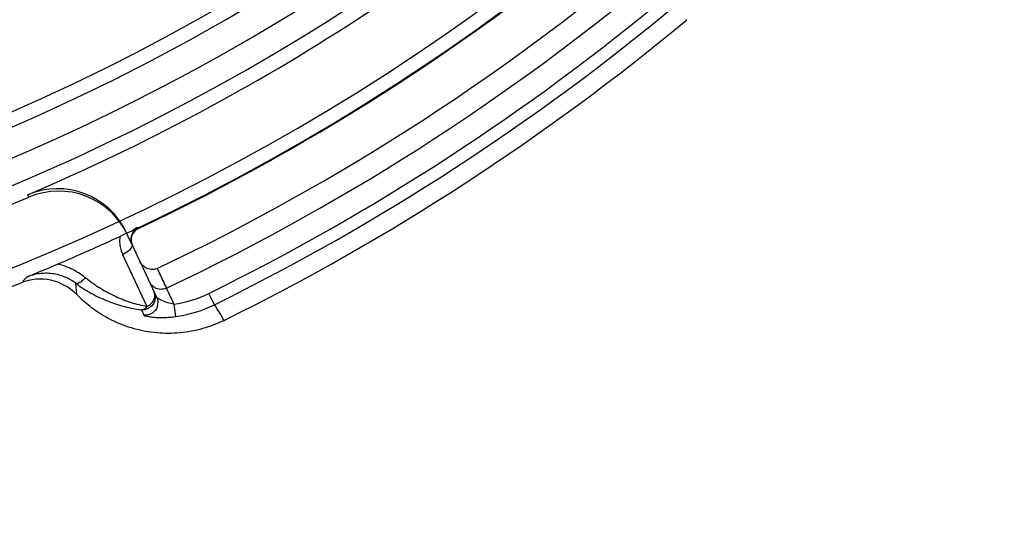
# Model space of a CAD drawing. Header units: millimetres. Extents: x 0 to 297, y 0 to 210.
# Tile 84 of 256: x 147.03 to 147.263, y 92.493 to 92.61. Entities that reach past the tile are written whole.
import ezdxf

# ---------------------------------------------------------------- set-up
doc = ezdxf.new("R2010")
doc.units = ezdxf.units.MM
doc.header["$LTSCALE"] = 16.335
doc.layers.get('0').update_dxf_attribs({"linetype": 'CONTINUOUS'})
doc.layers.add('01_GLOBAL', color=7, linetype='CONTINUOUS')
doc.layers.add('INTFCLR_144815', color=7, linetype='CONTINUOUS')

msp = doc.modelspace()

# ---------------------------------------------------------------- linework, layer by layer
at = {"color": 7, "linetype": 'Continuous'}
msp.add_circle((147.7028034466, 92.1254639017), 2.28, dxfattribs=at)
at = {"color": 9, "linetype": 'Continuous'}
msp.add_arc((147.7028034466, 92.1254639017), 2.2507792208, 92.9674534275, 177.0325465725, dxfattribs=at)
at = {"layer": '01_GLOBAL', "color": 7, "linetype": 'Continuous'}
msp.add_circle((147.7028034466, 92.1254639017), 2.31, dxfattribs=at)
at = {"layer": 'INTFCLR_144815', "color": 9, "linetype": 'Continuous'}
for p, q in [((147.0321975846, 92.5685061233), (147.0319516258, 92.5690843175)), ((147.0555673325, 92.5595532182), (147.0553016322, 92.56012301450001)), ((147.0580642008, 92.5612560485), (147.0581313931, 92.56111405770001)), ((147.0566953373, 92.5571342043), (147.056643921, 92.5572444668)), ((147.0584424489, 92.55338751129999), (147.0624284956, 92.5448394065)), ((147.0625556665, 92.5516652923), (147.0664836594, 92.54324168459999)), ((147.0625708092, 92.55167228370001), (147.0647434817, 92.5470129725)), ((147.0317117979, 92.5496319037), (147.0308125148, 92.5486879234)), ((147.0435333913, 92.5454941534), (147.0433015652, 92.548173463)), ((147.0761016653, 92.54308721), (147.0747813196, 92.545769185)), ((147.0664836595, 92.54324168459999), (147.0668831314, 92.5402778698)), ((147.0588342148, 92.54188112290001), (147.059391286, 92.5405945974))]:
    msp.add_line(p, q, dxfattribs=at)
at = {"layer": 'INTFCLR_144815', "color": 6, "linetype": 'Continuous'}
for p, q in [((147.056643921, 92.5572444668), (147.055567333, 92.5595532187)), ((147.0580646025, 92.56125623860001), (147.0580135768, 92.56123149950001)), ((147.0584424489, 92.55338751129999), (147.0566953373, 92.5571342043)), ((147.0543768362, 92.5549931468), (147.0601284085, 92.5426413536))]:
    msp.add_line(p, q, dxfattribs=at)
for centre, radius, start, end in [((146.8326356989, 93.03763164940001), 0.49294334, 282.2440355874, 71.2863570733), ((146.8326356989, 93.03763164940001), 0.5098075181, 205.4855585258, 293.0456409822), ((146.8326356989, 93.03763164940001), 0.5278075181, 205.4849006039, 292.0062088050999), ((146.8326356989, 93.03763164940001), 0.5091791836, 293.0433107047, 312.9566892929), ((146.8326356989, 93.03763164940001), 0.465, 259.2774523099, 303.8556636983), ((146.8326356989, 93.03763164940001), 0.4643714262, 259.4503932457, 303.9200871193), ((146.8326356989, 93.03763164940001), 0.5271786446, 295.3242082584, 310.6757917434), ((146.8326356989, 93.03763164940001), 0.5376118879, 295.3197252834, 310.6802747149), ((146.8326356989, 93.03763164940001), 0.5427528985, 295.3184492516, 310.6815507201), ((146.8326356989, 93.03763164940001), 0.5555528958, 296.2550977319, 309.7449022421), ((147.0389874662, 92.55251580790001), 0.0180005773, 24.99938302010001, 113.041529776), ((147.0392532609, 92.55194626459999), 0.0180003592, 24.9987806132, 113.0444509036), ((147.0594154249, 92.55840173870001), 0.0030009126, 115.3416601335, 204.9850605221), ((146.832635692, 93.037631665), 0.527022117, 293.0511557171, 294.8115440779), ((146.7447462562, 93.24312239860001), 0.7505188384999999, 292.4797135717, 293.0825687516), ((147.0349058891, 92.53715051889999), 0.0120023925, 44.04172835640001, 112.0044295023)]:
    msp.add_arc(centre, radius, start, end, dxfattribs=at)
at = {"layer": 'INTFCLR_144815', "color": 9, "linetype": 'Continuous'}
for centre, radius, start, end in [((146.8326356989, 93.03763164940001), 0.4896672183, 292.4997540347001, 54.0964566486), ((146.8326356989, 93.03763164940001), 0.4997304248, 203.8266800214, 313.0809380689), ((146.8326356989, 93.03763164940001), 0.5057308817, 203.8278898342, 312.5732768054), ((146.8326356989, 93.03763164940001), 0.5237295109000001, 203.8266800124, 319.1799903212), ((146.8326356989, 93.03763164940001), 0.5270215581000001, 295.3242563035, 310.6757436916), ((146.8326356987, 93.03763164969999), 0.5482364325, 296.2111854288, 309.7888145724), ((146.8326356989, 93.0376316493), 0.5512257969, 296.2111854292, 309.7888145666), ((147.0628876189, 92.5699314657), 0.0269309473, 277.6735207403, 296.2083699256), ((147.062876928, 92.5699532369), 0.0299445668, 277.6885026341, 296.2085982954), ((147.0474595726, 92.5227480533), 0.03512905, 28.2832155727, 35.3791040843)]:
    msp.add_arc(centre, radius, start, end, dxfattribs=at)
at = {"layer": 'INTFCLR_144815', "color": 6, "linetype": 'Continuous'}
for points, knots in [([(147.0580227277, 92.5612119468), (147.0578699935, 92.56153733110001), (147.0569086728, 92.5604916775), (147.0556437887, 92.5602377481), (147.0545054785, 92.5595869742), (147.0537926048, 92.559257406)], [0, 0, 0, 0, 0.2314117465, 0.4943811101, 1, 1, 1, 1]), ([(147.0625556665, 92.5516652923), (147.0621304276, 92.55146410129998), (147.06118808, 92.5513030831), (147.0599473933, 92.5516936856), (147.0590163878, 92.55242818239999), (147.0586008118, 92.5530479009), (147.0584424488, 92.5533875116)], [0, 0, 0, 0, 0.2871165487, 0.5533628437, 0.7712994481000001, 1, 1, 1, 1]), ([(147.0647434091, 92.54701293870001), (147.0643207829, 92.5468129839), (147.0633601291, 92.5466140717), (147.0618047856, 92.5470399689), (147.060998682, 92.54790565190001), (147.0607358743, 92.54846924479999)], [0, 0, 0, 0, 0.2995924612, 0.6015253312, 1, 1, 1, 1]), ([(147.0783947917, 92.5393932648), (147.0775787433, 92.53899074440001), (147.0759085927, 92.5382608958), (147.0733147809, 92.5373975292), (147.0706517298, 92.5367724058), (147.0679425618, 92.53639730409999), (147.0652117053, 92.53627014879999), (147.0624795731, 92.53638750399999), (147.0597685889, 92.53675302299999), (147.0571059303, 92.5373695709), (147.0545237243, 92.5382174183), (147.0521308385, 92.53924488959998), (147.050019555, 92.54037212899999), (147.0482351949, 92.5415069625), (147.0466404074, 92.54267367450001), (147.0450785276, 92.5439745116), (147.0440576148, 92.5449523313), (147.0435333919, 92.5454941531)], [0, 0, 0, 0, 0.0721489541, 0.144282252, 0.2164825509, 0.288735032, 0.3608365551, 0.432959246, 0.5052791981, 0.5774260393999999, 0.6493652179, 0.7205002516, 0.7836384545, 0.8389319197, 0.8880374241, 0.9402214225, 1, 1, 1, 1])]:
    msp.add_open_spline(points, degree=3, knots=knots, dxfattribs=at)
at = {"layer": 'INTFCLR_144815', "color": 9, "linetype": 'Continuous'}
for points, knots in [([(147.0580227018, 92.5612119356), (147.0575911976, 92.5609976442), (147.056891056, 92.56039991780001), (147.0562458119, 92.5589776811), (147.0563686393, 92.5578370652), (147.0566447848, 92.5572448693)], [0, 0, 0, 0, 0.3147716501, 0.5730940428, 1, 1, 1, 1]), ([(147.0537926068, 92.5592574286), (147.0536842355, 92.5586467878), (147.0536470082, 92.5575913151), (147.0539126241, 92.5561561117), (147.05420217, 92.55536885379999), (147.0543767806, 92.5549932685)], [0, 0, 0, 0, 0.4264869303, 0.7151701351, 1, 1, 1, 1]), ([(147.0543767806, 92.5549932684), (147.054876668, 92.5552257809), (147.0556999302, 92.55569846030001), (147.0568751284, 92.55675035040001), (147.0566447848, 92.5572448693)], [0, 0, 0, 0, 0.5026359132, 1, 1, 1, 1]), ([(147.045563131, 92.54946991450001), (147.0445319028, 92.5503120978), (147.0428157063, 92.55139691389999), (147.0405243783, 92.5522981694), (147.0394355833, 92.5525914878), (147.0389927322, 92.55268926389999)], [0, 0, 0, 0, 0.5418660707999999, 0.8154275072, 1, 1, 1, 1]), ([(147.0433015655, 92.5481734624), (147.0425065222, 92.54876783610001), (147.0411788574, 92.54951850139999), (147.0392632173, 92.55015858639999), (147.0377452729, 92.5504553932), (147.0361956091, 92.55055230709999), (147.0341479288, 92.5504135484), (147.0326490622, 92.55001430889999), (147.0317117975, 92.5496319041)], [0, 0, 0, 0, 0.244247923, 0.3700380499, 0.4959950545, 0.623691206, 0.7509259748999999, 1, 1, 1, 1]), ([(147.0455631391, 92.5494699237), (147.0453625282, 92.5492388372), (147.0448684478, 92.54874613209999), (147.0441760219, 92.54819196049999), (147.0434833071, 92.5480550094), (147.0433015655, 92.5481734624)], [0, 0, 0, 0, 0.3370563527, 0.7610594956, 1, 1, 1, 1]), ([(147.0433015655, 92.5481734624), (147.0439155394, 92.5477173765), (147.0448559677, 92.54706908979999), (147.0461450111, 92.5462756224), (147.0480407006, 92.5451950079), (147.0509249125, 92.543847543), (147.0548642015, 92.5425783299), (147.0575174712, 92.54205876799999), (147.0588342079, 92.5418811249)], [0, 0, 0, 0, 0.1355380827, 0.2021990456, 0.2682008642, 0.5221846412, 0.7645453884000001, 1, 1, 1, 1]), ([(147.0601284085, 92.5426413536), (147.0588970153, 92.5428710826), (147.0564111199, 92.5434992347), (147.0527260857, 92.54491422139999), (147.0500283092, 92.5463524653), (147.048249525, 92.5474884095), (147.0470313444, 92.5483225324), (147.0461429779, 92.5489972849), (147.0455631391, 92.5494699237)], [0, 0, 0, 0, 0.2313269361, 0.4721275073, 0.7273891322, 0.7941896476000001, 0.8618536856, 1, 1, 1, 1]), ([(147.0618263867, 92.5461306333), (147.0620449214, 92.5456619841), (147.062235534, 92.5445869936), (147.0616727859, 92.5430639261), (147.0604276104, 92.5420205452), (147.0593504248, 92.5418349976), (147.0588342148, 92.54188112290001)], [0, 0, 0, 0, 0.2496464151, 0.4995764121, 0.7497889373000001, 1, 1, 1, 1]), ([(147.0601284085, 92.5426413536), (147.0605535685, 92.5428350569), (147.0612830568, 92.5433638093), (147.0620605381, 92.5445792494), (147.062055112, 92.5456401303), (147.0618263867, 92.5461306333)], [0, 0, 0, 0, 0.3303622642, 0.6173097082, 1, 1, 1, 1]), ([(147.0624284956, 92.5448394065), (147.0627438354, 92.5441631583), (147.0628170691, 92.5426872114), (147.0615555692, 92.5409262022), (147.060135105, 92.54051690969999), (147.0593912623, 92.54059460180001)], [0, 0, 0, 0, 0.3613547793, 0.6378065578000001, 1, 1, 1, 1]), ([(147.0664836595, 92.54324168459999), (147.0662495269, 92.54327125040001), (147.0655486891, 92.5433894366), (147.0643887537, 92.54374715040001), (147.0633178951, 92.5442178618), (147.0626976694, 92.5446230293), (147.0624639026, 92.5447634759), (147.0624284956, 92.5448394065)], [0, 0, 0, 0, 0.1606898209, 0.4827816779, 0.82718672, 0.9429530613, 1, 1, 1, 1]), ([(147.0588342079, 92.5418811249), (147.0589470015, 92.541879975), (147.0594613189, 92.5419547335), (147.0598830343, 92.54232734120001), (147.0601284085, 92.5426413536)], [0, 0, 0, 0, 0.2206078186, 1, 1, 1, 1]), ([(147.0593912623, 92.54059460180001), (147.0594496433, 92.5404583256), (147.0600849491, 92.5404356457), (147.0607178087, 92.5402433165), (147.0615949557, 92.540161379), (147.0626986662, 92.54007111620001), (147.064025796, 92.5400510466), (147.0655336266, 92.5401228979), (147.0664307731, 92.5402170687), (147.0668831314, 92.5402778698)], [0, 0, 0, 0, 0.058874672, 0.1995612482, 0.2938305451, 0.4003707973, 0.6421008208, 0.8187450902, 1, 1, 1, 1])]:
    msp.add_open_spline(points, degree=3, knots=knots, dxfattribs=at)

doc.saveas('drawing.dxf')
